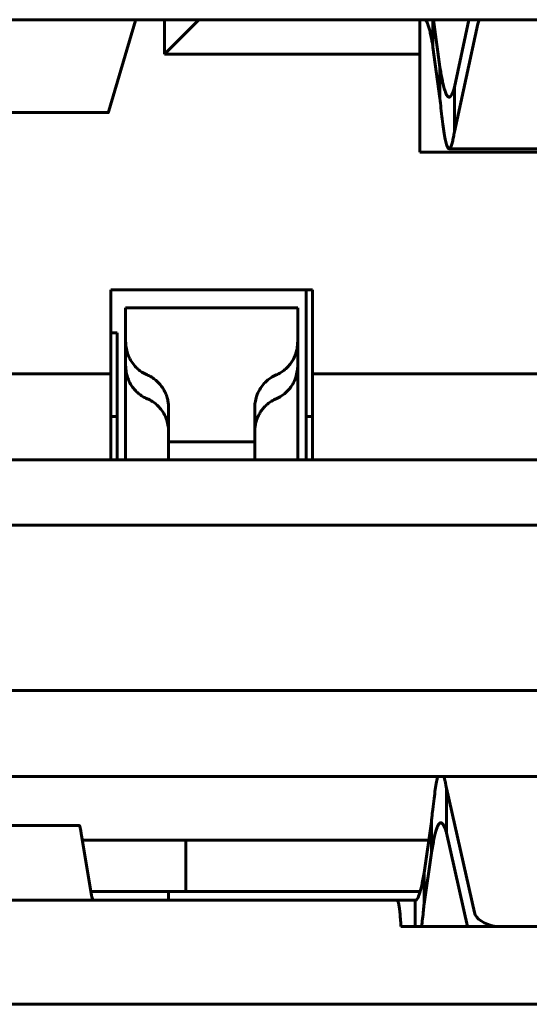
# Model space of a CAD drawing. Header units: millimetres. Extents: x -112 to 98, y -171 to 88.
# Tile 34 of 129: x 1.09 to 4.05, y -5.44 to 0.29. Entities that reach past the tile are written whole.
import ezdxf

# ---------------------------------------------------------------- set-up
doc = ezdxf.new("R2010")
doc.units = ezdxf.units.MM
doc.linetypes.add('K5LT32768', pattern=[0])

msp = doc.modelspace()

# ---------------------------------------------------------------- linework, layer by layer
at = {"color": 150, "linetype": 'K5LT32768', "lineweight": 60, "true_color": 0x0080ff}
for p, q in [((6.0816, 0.2896), (-3.6184, 0.2896)), ((6.0816, 0.2896), (-3.6184, 0.2896)), ((2.1316, 0.2896), (1.9316, 0.0896)), ((1.9316, 0.0896), (1.9316, 0.2896)), ((2.1316, 0.2896), (1.9316, 0.0896)), ((1.9316, 0.0896), (1.9316, 0.2896)), ((3.4166, 0.0896), (3.4166, 0.2896)), ((3.4166, 0.0896), (3.4166, 0.2896)), ((3.4925, 0.2896), (3.4925, 0.1303)), ((3.4925, 0.2896), (3.4925, 0.1303)), ((3.5327, 0.014), (3.4954, 0.2896)), ((3.5327, 0.014), (3.4954, 0.2896)), ((3.7015, 0.2896), (3.6167, -0.1022)), ((3.7015, 0.2896), (3.6167, -0.1022)), ((1.7646, 0.285), (1.6092, -0.2413)), ((1.7646, 0.285), (1.6092, -0.2413)), ((3.6167, -0.362), (3.7527, 0.2662)), ((3.6167, -0.362), (3.7527, 0.2662)), ((3.4925, 0.1303), (3.5327, -0.1665)), ((3.4925, 0.1303), (3.5327, -0.1665)), ((3.4166, 0.0896), (1.9316, 0.0896)), ((3.4166, 0.0896), (1.9316, 0.0896)), ((3.4166, -0.4804), (3.4166, 0.0896)), ((3.4166, -0.4804), (3.4166, 0.0896)), ((3.5327, -0.1665), (3.5327, 0.014)), ((3.5327, -0.1665), (3.5327, 0.014)), ((3.6167, -0.1022), (3.6167, -0.362)), ((3.6167, -0.1022), (3.6167, -0.362)), ((0.8576, -0.2504), (1.6057, -0.2504)), ((0.8576, -0.2504), (1.6057, -0.2504)), ((3.4166, -0.4804), (4.9666, -0.4804)), ((3.4166, -0.4804), (4.9666, -0.4804)), ((4.8769, -0.4612), (3.5863, -0.4612)), ((4.8769, -0.4612), (3.5863, -0.4612)), ((2.7916, -1.2804), (1.6216, -1.2804)), ((1.6216, -1.2804), (1.6216, -1.7704)), ((2.7916, -1.2804), (1.6216, -1.2804)), ((1.6216, -1.2804), (1.6216, -1.7704)), ((2.7566, -1.2804), (2.7566, -2.1954)), ((2.7566, -1.2804), (2.7566, -2.1954)), ((2.7916, -1.7704), (2.7916, -1.2804)), ((2.7916, -1.7704), (2.7916, -1.2804)), ((1.7066, -1.3854), (1.7066, -1.5824)), ((2.7066, -1.3854), (1.7066, -1.3854)), ((1.7066, -1.3854), (1.7066, -1.5824)), ((2.7066, -1.3854), (1.7066, -1.3854)), ((2.7066, -1.5824), (2.7066, -1.3854)), ((2.7066, -1.5824), (2.7066, -1.3854)), ((1.6566, -1.5304), (1.6216, -1.5304)), ((1.6566, -1.5304), (1.6216, -1.5304)), ((1.6566, -1.5304), (1.6566, -2.1954)), ((1.6566, -1.5304), (1.6566, -2.1954)), ((1.7066, -1.5824), (1.7066, -1.7209)), ((1.7066, -1.5824), (1.7066, -1.7209)), ((2.7066, -1.5824), (2.7066, -1.7209)), ((2.7066, -1.5824), (2.7066, -1.7209)), ((0.7916, -1.7704), (1.6216, -1.7704)), ((0.7916, -1.7704), (1.6216, -1.7704)), ((1.6216, -1.7704), (1.6216, -1.9704)), ((1.6216, -1.7704), (1.6216, -1.9704)), ((1.7066, -1.7209), (1.7066, -2.2704)), ((1.7066, -1.7209), (1.7066, -2.2704)), ((2.7066, -2.2704), (2.7066, -1.7209)), ((2.7066, -2.2704), (2.7066, -1.7209)), ((2.7916, -1.9704), (2.7916, -1.7704)), ((2.7916, -1.7704), (4.1216, -1.7704)), ((2.7916, -1.9704), (2.7916, -1.7704)), ((2.7916, -1.7704), (4.1216, -1.7704)), ((1.6216, -2.2704), (1.6216, -1.9704)), ((1.6216, -2.2704), (1.6216, -1.9704)), ((1.9566, -2.1192), (1.9566, -1.9691)), ((1.9566, -2.1192), (1.9566, -1.9691)), ((2.4566, -1.9691), (2.4566, -2.1192)), ((2.4566, -1.9691), (2.4566, -2.1192)), ((2.7916, -1.9704), (2.7916, -2.2704)), ((2.7916, -1.9704), (2.7916, -2.2704)), ((1.6216, -2.0186), (1.6566, -2.0186)), ((1.6216, -2.0186), (1.6566, -2.0186)), ((2.7566, -2.0186), (2.7916, -2.0186)), ((2.7566, -2.0186), (2.7916, -2.0186)), ((1.9566, -2.1192), (1.9566, -2.1654)), ((1.9566, -2.1192), (1.9566, -2.1654)), ((1.9566, -2.1654), (1.9566, -2.2704)), ((2.1066, -2.1654), (1.9566, -2.1654)), ((1.9566, -2.1654), (1.9566, -2.2704)), ((2.1066, -2.1654), (1.9566, -2.1654)), ((2.3066, -2.1654), (2.1066, -2.1654)), ((2.3066, -2.1654), (2.1066, -2.1654)), ((2.4566, -2.1654), (2.3066, -2.1654)), ((2.4566, -2.1654), (2.3066, -2.1654)), ((2.4566, -2.1654), (2.4566, -2.1192)), ((2.4566, -2.1654), (2.4566, -2.1192)), ((2.4566, -2.2704), (2.4566, -2.1654)), ((2.4566, -2.2704), (2.4566, -2.1654)), ((1.6566, -2.1954), (1.6566, -2.2704)), ((1.6566, -2.1954), (1.6566, -2.2704)), ((2.7566, -2.2704), (2.7566, -2.1954)), ((2.7566, -2.2704), (2.7566, -2.1954)), ((-4.1934, -2.2704), (6.6066, -2.2704)), ((-4.1934, -2.2704), (6.6066, -2.2704)), ((-3.8434, -2.6504), (6.2566, -2.6504)), ((-3.8434, -2.6504), (6.2566, -2.6504)), ((6.2566, -3.6104), (-3.8434, -3.6104)), ((6.2566, -3.6104), (-3.8434, -3.6104)), ((6.1166, -4.1104), (-3.7034, -4.1104)), ((6.1166, -4.1104), (-3.7034, -4.1104)), ((3.7334, -4.9021), (3.5704, -4.1788)), ((3.5704, -4.1788), (3.5704, -4.4386)), ((3.7334, -4.9021), (3.5704, -4.1788)), ((3.5704, -4.1788), (3.5704, -4.4386)), ((1.4374, -4.3964), (0.9759, -4.3964)), ((1.4374, -4.3964), (0.9759, -4.3964)), ((3.483, -4.3743), (3.4412, -4.6711)), ((3.483, -4.3743), (3.4412, -4.6711)), ((3.483, -4.5549), (3.483, -4.3743)), ((3.483, -4.5549), (3.483, -4.3743)), ((1.4496, -4.4526), (1.5081, -4.8023)), ((1.4496, -4.4526), (1.5081, -4.8023)), ((3.5704, -4.4386), (3.6932, -4.9832)), ((3.5704, -4.4386), (3.6932, -4.9832)), ((1.4542, -4.4804), (2.0566, -4.4804)), ((1.4542, -4.4804), (2.0566, -4.4804)), ((2.0566, -4.4804), (2.0566, -4.7804)), ((2.0566, -4.4804), (3.4681, -4.4804)), ((2.0566, -4.4804), (2.0566, -4.7804)), ((2.0566, -4.4804), (3.4681, -4.4804)), ((3.4412, -4.8517), (3.483, -4.5549)), ((3.4412, -4.8517), (3.483, -4.5549)), ((3.4412, -4.6711), (3.4412, -4.8517)), ((3.4412, -4.6711), (3.4412, -4.8517)), ((2.0566, -4.7804), (1.5044, -4.7804)), ((2.0566, -4.7804), (1.5044, -4.7804)), ((1.9566, -4.8304), (1.9566, -4.7804)), ((1.9566, -4.8304), (1.9566, -4.7804)), ((2.0566, -4.7804), (3.4177, -4.7804)), ((2.0566, -4.7804), (3.4177, -4.7804)), ((-0.8708, -4.8304), (1.2066, -4.8304)), ((-0.8708, -4.8304), (1.2066, -4.8304)), ((1.2066, -4.8304), (3.2841, -4.8304)), ((1.2066, -4.8304), (3.2841, -4.8304)), ((3.3895, -4.8304), (3.2841, -4.8304)), ((3.3895, -4.8304), (3.2841, -4.8304)), ((3.3895, -4.9832), (3.3895, -4.8304)), ((3.3895, -4.9832), (3.3895, -4.8304)), ((3.3066, -4.9832), (5.1066, -4.9832)), ((3.3066, -4.9832), (5.1066, -4.9832)), ((7.3466, -5.4354), (-4.9534, -5.4354)), ((7.3466, -5.4354), (-4.9534, -5.4354))]:
    msp.add_line(p, q, dxfattribs=at)
for centre, major_axis, start_param, end_param in [((4.0509, 0.2501), (-0.3, 0), 6.016904, 6.17538), ((4.0509, 0.2501), (-0.3, 0), 6.016904, 6.17538), ((3.9322, -4.8909), (0.2, 0), 3.253795, 4.316314), ((3.9322, -4.8909), (0.2, 0), 3.253795, 4.316314)]:
    msp.add_ellipse(centre, major_axis=major_axis, ratio=0.5, start_param=start_param, end_param=end_param, dxfattribs=at)
for points, knots in [([(1.7683, 0.2896), (1.7679, 0.2896), (1.7673, 0.2894), (1.7664, 0.2885), (1.7655, 0.2871), (1.7649, 0.2858), (1.7646, 0.285)], [0, 0, 0, 0, 0.249753, 0.5, 0.75023, 1, 1, 1, 1]), ([(1.7683, 0.2896), (1.7679, 0.2896), (1.7673, 0.2894), (1.7664, 0.2885), (1.7655, 0.2871), (1.7649, 0.2858), (1.7646, 0.285)], [0, 0, 0, 0, 0.249753, 0.5, 0.75023, 1, 1, 1, 1]), ([(3.4429, 0.2896), (3.4452, 0.2896), (3.4497, 0.2874), (3.4565, 0.2778), (3.4633, 0.262), (3.4701, 0.2401), (3.4769, 0.2125), (3.4832, 0.1824), (3.4884, 0.1544), (3.4913, 0.1374), (3.4925, 0.1303)], [0, 0, 0, 0, 0.136696, 0.273829, 0.411398, 0.54894, 0.686375, 0.823538, 0.928053, 1, 1, 1, 1]), ([(3.4429, 0.2896), (3.4452, 0.2896), (3.4497, 0.2874), (3.4565, 0.2778), (3.4633, 0.262), (3.4701, 0.2401), (3.4769, 0.2125), (3.4832, 0.1824), (3.4884, 0.1544), (3.4913, 0.1374), (3.4925, 0.1303)], [0, 0, 0, 0, 0.136696, 0.273829, 0.411398, 0.54894, 0.686375, 0.823538, 0.928053, 1, 1, 1, 1]), ([(3.5863, -0.1612), (3.5839, -0.1612), (3.5783, -0.1585), (3.5696, -0.1449), (3.5605, -0.1199), (3.5525, -0.0892), (3.5454, -0.0566), (3.539, -0.0231), (3.5348, 0.0014), (3.5327, 0.014)], [0, 0, 0, 0, 0.1345204, 0.3130189, 0.4870806, 0.6429035, 0.7643147, 0.8833475, 1, 1, 1, 1]), ([(3.5863, -0.1612), (3.5839, -0.1612), (3.5783, -0.1585), (3.5696, -0.1449), (3.5605, -0.1199), (3.5525, -0.0892), (3.5454, -0.0566), (3.539, -0.0231), (3.5348, 0.0014), (3.5327, 0.014)], [0, 0, 0, 0, 0.1345204, 0.3130189, 0.4870806, 0.6429035, 0.7643147, 0.8833475, 1, 1, 1, 1]), ([(3.6167, -0.1022), (3.6142, -0.1115), (3.6093, -0.1281), (3.602, -0.1464), (3.5946, -0.1579), (3.5894, -0.161), (3.5866, -0.1612), (3.5863, -0.1612), (3.5863, -0.1612)], [0, 0, 0, 0, 0.242072, 0.484659, 0.72774, 0.97069, 1, 1, 1, 1, 1]), ([(3.6167, -0.1022), (3.6142, -0.1115), (3.6093, -0.1281), (3.602, -0.1464), (3.5946, -0.1579), (3.5894, -0.161), (3.5866, -0.1612), (3.5863, -0.1612), (3.5863, -0.1612)], [0, 0, 0, 0, 0.242072, 0.484659, 0.72774, 0.97069, 1, 1, 1, 1, 1]), ([(3.5327, -0.1665), (3.5347, -0.1867), (3.5391, -0.2295), (3.546, -0.2907), (3.5537, -0.3488), (3.5614, -0.396), (3.5691, -0.4305), (3.5764, -0.4524), (3.5822, -0.4602), (3.5855, -0.4612), (3.5863, -0.4612)], [0, 0, 0, 0, 0.110582, 0.244455, 0.388088, 0.540538, 0.678476, 0.815359, 0.952388, 1, 1, 1, 1]), ([(3.5327, -0.1665), (3.5347, -0.1867), (3.5391, -0.2295), (3.546, -0.2907), (3.5537, -0.3488), (3.5614, -0.396), (3.5691, -0.4305), (3.5764, -0.4524), (3.5822, -0.4602), (3.5855, -0.4612), (3.5863, -0.4612)], [0, 0, 0, 0, 0.110582, 0.244455, 0.388088, 0.540538, 0.678476, 0.815359, 0.952388, 1, 1, 1, 1]), ([(1.6092, -0.2413), (1.6084, -0.2457), (1.6072, -0.2496), (1.606, -0.2504), (1.6057, -0.2504)], [0, 0, 0, 0, 0.719584, 1, 1, 1, 1]), ([(1.6092, -0.2413), (1.6084, -0.2457), (1.6072, -0.2496), (1.606, -0.2504), (1.6057, -0.2504)], [0, 0, 0, 0, 0.719584, 1, 1, 1, 1]), ([(3.5863, -0.4612), (3.5879, -0.4612), (3.592, -0.459), (3.5984, -0.4471), (3.6052, -0.4239), (3.6112, -0.395), (3.6149, -0.373), (3.6167, -0.362)], [0, 0, 0, 0, 0.1583864, 0.4016893, 0.63039, 0.8299001, 1, 1, 1, 1]), ([(3.5863, -0.4612), (3.5879, -0.4612), (3.592, -0.459), (3.5984, -0.4471), (3.6052, -0.4239), (3.6112, -0.395), (3.6149, -0.373), (3.6167, -0.362)], [0, 0, 0, 0, 0.1583864, 0.4016893, 0.63039, 0.8299001, 1, 1, 1, 1]), ([(1.8316, -1.7758), (1.8209, -1.7713), (1.8024, -1.7615), (1.7778, -1.7428), (1.7554, -1.7202), (1.7338, -1.6902), (1.7174, -1.6543), (1.7089, -1.6174), (1.7069, -1.5935), (1.7066, -1.5824)], [0, 0, 0, 0, 0.154509, 0.279061, 0.406984, 0.565096, 0.739634, 0.883598, 1, 1, 1, 1]), ([(1.8316, -1.7758), (1.8209, -1.7713), (1.8024, -1.7615), (1.7778, -1.7428), (1.7554, -1.7202), (1.7338, -1.6902), (1.7174, -1.6543), (1.7089, -1.6174), (1.7069, -1.5935), (1.7066, -1.5824)], [0, 0, 0, 0, 0.154509, 0.279061, 0.406984, 0.565096, 0.739634, 0.883598, 1, 1, 1, 1]), ([(2.7066, -1.5824), (2.7065, -1.5886), (2.7057, -1.6025), (2.7026, -1.6252), (2.6961, -1.6515), (2.6852, -1.6781), (2.6705, -1.7031), (2.6529, -1.7256), (2.6322, -1.7457), (2.6086, -1.7628), (2.5909, -1.7719), (2.5816, -1.7758)], [0, 0, 0, 0, 0.064472, 0.149759, 0.254633, 0.376794, 0.494219, 0.612791, 0.736041, 0.866784, 1, 1, 1, 1]), ([(2.7066, -1.5824), (2.7065, -1.5886), (2.7057, -1.6025), (2.7026, -1.6252), (2.6961, -1.6515), (2.6852, -1.6781), (2.6705, -1.7031), (2.6529, -1.7256), (2.6322, -1.7457), (2.6086, -1.7628), (2.5909, -1.7719), (2.5816, -1.7758)], [0, 0, 0, 0, 0.064472, 0.149759, 0.254633, 0.376794, 0.494219, 0.612791, 0.736041, 0.866784, 1, 1, 1, 1]), ([(1.7066, -1.7209), (1.7068, -1.727), (1.7076, -1.7409), (1.7106, -1.7636), (1.7171, -1.7899), (1.728, -1.8165), (1.7428, -1.8416), (1.7604, -1.864), (1.7811, -1.8841), (1.8047, -1.9013), (1.8223, -1.9103), (1.8316, -1.9142)], [0, 0, 0, 0, 0.064471, 0.149756, 0.254629, 0.37679, 0.494215, 0.612788, 0.73604, 0.866783, 1, 1, 1, 1]), ([(1.7066, -1.7209), (1.7068, -1.727), (1.7076, -1.7409), (1.7106, -1.7636), (1.7171, -1.7899), (1.728, -1.8165), (1.7428, -1.8416), (1.7604, -1.864), (1.7811, -1.8841), (1.8047, -1.9013), (1.8223, -1.9103), (1.8316, -1.9142)], [0, 0, 0, 0, 0.064471, 0.149756, 0.254629, 0.37679, 0.494215, 0.612788, 0.73604, 0.866783, 1, 1, 1, 1]), ([(2.5816, -1.9142), (2.5923, -1.9097), (2.6109, -1.8999), (2.6355, -1.8813), (2.6579, -1.8586), (2.6795, -1.8286), (2.6959, -1.7927), (2.7043, -1.7559), (2.7064, -1.7319), (2.7066, -1.7209)], [0, 0, 0, 0, 0.154517, 0.279074, 0.407002, 0.565119, 0.739659, 0.883615, 1, 1, 1, 1]), ([(2.5816, -1.9142), (2.5923, -1.9097), (2.6109, -1.8999), (2.6355, -1.8813), (2.6579, -1.8586), (2.6795, -1.8286), (2.6959, -1.7927), (2.7043, -1.7559), (2.7064, -1.7319), (2.7066, -1.7209)], [0, 0, 0, 0, 0.154517, 0.279074, 0.407002, 0.565119, 0.739659, 0.883615, 1, 1, 1, 1]), ([(1.9566, -1.9691), (1.9565, -1.963), (1.9557, -1.9491), (1.9526, -1.9264), (1.9461, -1.9001), (1.9352, -1.8735), (1.9205, -1.8484), (1.9029, -1.826), (1.8822, -1.8059), (1.8586, -1.7887), (1.8409, -1.7797), (1.8316, -1.7758)], [0, 0, 0, 0, 0.064471, 0.149756, 0.254629, 0.37679, 0.494215, 0.612788, 0.73604, 0.866783, 1, 1, 1, 1]), ([(1.9566, -1.9691), (1.9565, -1.963), (1.9557, -1.9491), (1.9526, -1.9264), (1.9461, -1.9001), (1.9352, -1.8735), (1.9205, -1.8484), (1.9029, -1.826), (1.8822, -1.8059), (1.8586, -1.7887), (1.8409, -1.7797), (1.8316, -1.7758)], [0, 0, 0, 0, 0.064471, 0.149756, 0.254629, 0.37679, 0.494215, 0.612788, 0.73604, 0.866783, 1, 1, 1, 1]), ([(2.5816, -1.7758), (2.5709, -1.7803), (2.5524, -1.7901), (2.5278, -1.8087), (2.5054, -1.8314), (2.4838, -1.8614), (2.4674, -1.8973), (2.4589, -1.9342), (2.4569, -1.9581), (2.4566, -1.9691)], [0, 0, 0, 0, 0.154517, 0.279074, 0.407002, 0.565119, 0.739659, 0.883615, 1, 1, 1, 1]), ([(2.5816, -1.7758), (2.5709, -1.7803), (2.5524, -1.7901), (2.5278, -1.8087), (2.5054, -1.8314), (2.4838, -1.8614), (2.4674, -1.8973), (2.4589, -1.9342), (2.4569, -1.9581), (2.4566, -1.9691)], [0, 0, 0, 0, 0.154517, 0.279074, 0.407002, 0.565119, 0.739659, 0.883615, 1, 1, 1, 1]), ([(1.8316, -1.9142), (1.8423, -1.9187), (1.8609, -1.9285), (1.8855, -1.9472), (1.9079, -1.9698), (1.9294, -1.9998), (1.9459, -2.0357), (1.9543, -2.0726), (1.9564, -2.0965), (1.9566, -2.1076)], [0, 0, 0, 0, 0.154509, 0.279061, 0.406984, 0.565096, 0.739634, 0.883598, 1, 1, 1, 1]), ([(1.8316, -1.9142), (1.8423, -1.9187), (1.8609, -1.9285), (1.8855, -1.9472), (1.9079, -1.9698), (1.9294, -1.9998), (1.9459, -2.0357), (1.9543, -2.0726), (1.9564, -2.0965), (1.9566, -2.1076)], [0, 0, 0, 0, 0.154509, 0.279061, 0.406984, 0.565096, 0.739634, 0.883598, 1, 1, 1, 1]), ([(2.4566, -2.1076), (2.4568, -2.1015), (2.4576, -2.0875), (2.4606, -2.0648), (2.4671, -2.0386), (2.478, -2.0119), (2.4928, -1.9869), (2.5104, -1.9644), (2.5311, -1.9443), (2.5547, -1.9272), (2.5723, -1.9181), (2.5816, -1.9142)], [0, 0, 0, 0, 0.064472, 0.149759, 0.254633, 0.376794, 0.494219, 0.612791, 0.736041, 0.866784, 1, 1, 1, 1]), ([(2.4566, -2.1076), (2.4568, -2.1015), (2.4576, -2.0875), (2.4606, -2.0648), (2.4671, -2.0386), (2.478, -2.0119), (2.4928, -1.9869), (2.5104, -1.9644), (2.5311, -1.9443), (2.5547, -1.9272), (2.5723, -1.9181), (2.5816, -1.9142)], [0, 0, 0, 0, 0.064472, 0.149759, 0.254633, 0.376794, 0.494219, 0.612791, 0.736041, 0.866784, 1, 1, 1, 1]), ([(3.5214, -4.1104), (3.5189, -4.1193), (3.5138, -4.1409), (3.5061, -4.1842), (3.4985, -4.2378), (3.4916, -4.2939), (3.4865, -4.3408), (3.4839, -4.3657), (3.483, -4.3743)], [0, 0, 0, 0, 0.198514, 0.398058, 0.59818, 0.797527, 0.931317, 1, 1, 1, 1]), ([(3.5214, -4.1104), (3.5189, -4.1193), (3.5138, -4.1409), (3.5061, -4.1842), (3.4985, -4.2378), (3.4916, -4.2939), (3.4865, -4.3408), (3.4839, -4.3657), (3.483, -4.3743)], [0, 0, 0, 0, 0.198514, 0.398058, 0.59818, 0.797527, 0.931317, 1, 1, 1, 1]), ([(3.5704, -4.1788), (3.5693, -4.1716), (3.5669, -4.1578), (3.5634, -4.1396), (3.5598, -4.1236), (3.5575, -4.1146), (3.5563, -4.1104)], [0, 0, 0, 0, 0.249573, 0.5, 0.750428, 1, 1, 1, 1]), ([(3.5704, -4.1788), (3.5693, -4.1716), (3.5669, -4.1578), (3.5634, -4.1396), (3.5598, -4.1236), (3.5575, -4.1146), (3.5563, -4.1104)], [0, 0, 0, 0, 0.249573, 0.5, 0.750428, 1, 1, 1, 1]), ([(1.4374, -4.3964), (1.4375, -4.3964), (1.4379, -4.3964), (1.4397, -4.3975), (1.4426, -4.4051), (1.4461, -4.4237), (1.4484, -4.442), (1.4496, -4.4526)], [0, 0, 0, 0, 0, 0.13655, 0.425492, 0.713146, 1, 1, 1, 1]), ([(1.4374, -4.3964), (1.4375, -4.3964), (1.4379, -4.3964), (1.4397, -4.3975), (1.4426, -4.4051), (1.4461, -4.4237), (1.4484, -4.442), (1.4496, -4.4526)], [0, 0, 0, 0, 0, 0.13655, 0.425492, 0.713146, 1, 1, 1, 1]), ([(3.483, -4.5549), (3.4856, -4.54), (3.4907, -4.5117), (3.4984, -4.4742), (3.506, -4.4421), (3.5137, -4.4162), (3.5214, -4.3967), (3.5291, -4.3842), (3.5349, -4.3801), (3.5382, -4.3797), (3.5389, -4.3797)], [0, 0, 0, 0, 0.136948, 0.274348, 0.412201, 0.550049, 0.687882, 0.825684, 0.963431, 1, 1, 1, 1]), ([(3.483, -4.5549), (3.4856, -4.54), (3.4907, -4.5117), (3.4984, -4.4742), (3.506, -4.4421), (3.5137, -4.4162), (3.5214, -4.3967), (3.5291, -4.3842), (3.5349, -4.3801), (3.5382, -4.3797), (3.5389, -4.3797)], [0, 0, 0, 0, 0.136948, 0.274348, 0.412201, 0.550049, 0.687882, 0.825684, 0.963431, 1, 1, 1, 1]), ([(3.5389, -4.3797), (3.5407, -4.3797), (3.5452, -4.3812), (3.5521, -4.3892), (3.5593, -4.4038), (3.5654, -4.4211), (3.5689, -4.4331), (3.5704, -4.4386)], [0, 0, 0, 0, 0.17809, 0.420851, 0.663738, 0.857009, 1, 1, 1, 1]), ([(3.5389, -4.3797), (3.5407, -4.3797), (3.5452, -4.3812), (3.5521, -4.3892), (3.5593, -4.4038), (3.5654, -4.4211), (3.5689, -4.4331), (3.5704, -4.4386)], [0, 0, 0, 0, 0.17809, 0.420851, 0.663738, 0.857009, 1, 1, 1, 1]), ([(3.4412, -4.6711), (3.4388, -4.6846), (3.4341, -4.7103), (3.427, -4.7445), (3.4199, -4.7736), (3.4128, -4.7971), (3.4057, -4.8148), (3.3992, -4.8253), (3.3938, -4.8297), (3.3907, -4.8304), (3.3895, -4.8304)], [0, 0, 0, 0, 0.136799, 0.274021, 0.411667, 0.549288, 0.686811, 0.824085, 0.928457, 1, 1, 1, 1]), ([(3.4412, -4.6711), (3.4388, -4.6846), (3.4341, -4.7103), (3.427, -4.7445), (3.4199, -4.7736), (3.4128, -4.7971), (3.4057, -4.8148), (3.3992, -4.8253), (3.3938, -4.8297), (3.3907, -4.8304), (3.3895, -4.8304)], [0, 0, 0, 0, 0.136799, 0.274021, 0.411667, 0.549288, 0.686811, 0.824085, 0.928457, 1, 1, 1, 1]), ([(1.5081, -4.8023), (1.5093, -4.8076), (1.5116, -4.8169), (1.515, -4.8256), (1.5178, -4.8297), (1.5196, -4.8304), (1.5203, -4.8304)], [0, 0, 0, 0, 0.288837, 0.578095, 0.815346, 1, 1, 1, 1]), ([(1.5081, -4.8023), (1.5093, -4.8076), (1.5116, -4.8169), (1.515, -4.8256), (1.5178, -4.8297), (1.5196, -4.8304), (1.5203, -4.8304)], [0, 0, 0, 0, 0.288837, 0.578095, 0.815346, 1, 1, 1, 1]), ([(3.2841, -4.8304), (3.2855, -4.8304), (3.2882, -4.8334), (3.2923, -4.8468), (3.2962, -4.8689), (3.3, -4.8991), (3.3035, -4.9371), (3.3056, -4.9671), (3.3066, -4.9832)], [0, 0, 0, 0, 0.167891, 0.335375, 0.50245, 0.668708, 0.834558, 1, 1, 1, 1]), ([(3.2841, -4.8304), (3.2855, -4.8304), (3.2882, -4.8334), (3.2923, -4.8468), (3.2962, -4.8689), (3.3, -4.8991), (3.3035, -4.9371), (3.3056, -4.9671), (3.3066, -4.9832)], [0, 0, 0, 0, 0.167891, 0.335375, 0.50245, 0.668708, 0.834558, 1, 1, 1, 1]), ([(3.4264, -4.9832), (3.4283, -4.9689), (3.4319, -4.9388), (3.4368, -4.8941), (3.4399, -4.8642), (3.4412, -4.8517)], [0, 0, 0, 0, 0.378921, 0.745467, 1, 1, 1, 1]), ([(3.4264, -4.9832), (3.4283, -4.9689), (3.4319, -4.9388), (3.4368, -4.8941), (3.4399, -4.8642), (3.4412, -4.8517)], [0, 0, 0, 0, 0.378921, 0.745467, 1, 1, 1, 1])]:
    msp.add_open_spline(points, degree=3, knots=knots, dxfattribs=at)

doc.saveas('drawing.dxf')
